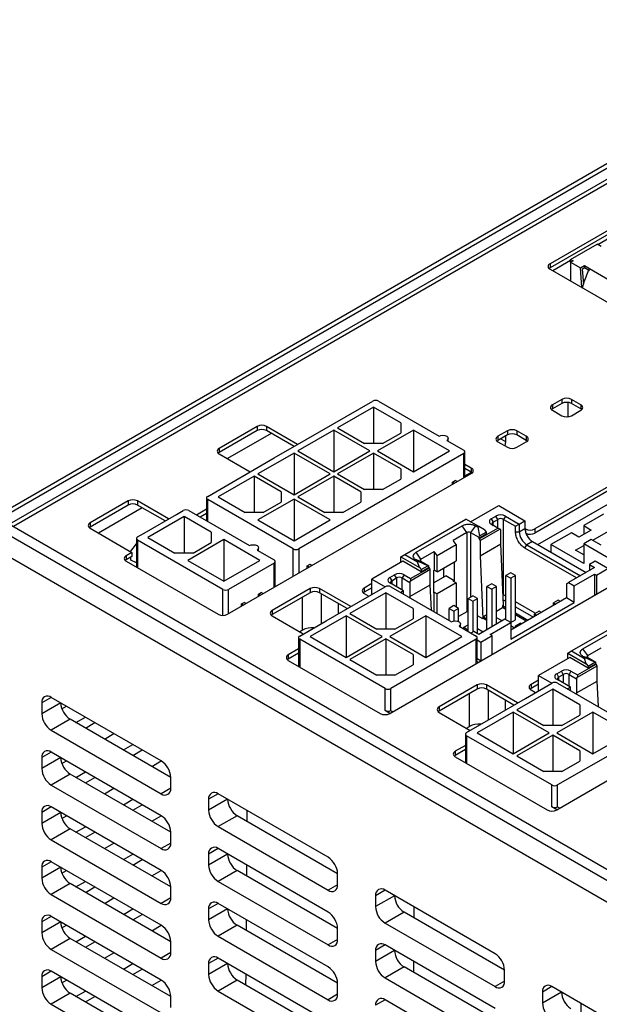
# Model space of a CAD drawing. Header units: millimetres. Extents: x 0 to 594, y 0 to 420.
# Tile 28 of 36: x 498 to 520, y 327 to 364. Entities that reach past the tile are written whole.
import ezdxf

# ---------------------------------------------------------------- set-up
doc = ezdxf.new("R2010")
doc.units = ezdxf.units.MM

msp = doc.modelspace()

# ---------------------------------------------------------------- linework, layer by layer
for p, q in [((529.2298, 363.83), (497.0565, 345.2567)), ((529.4798, 363.8052), (497.3065, 345.2319)), ((529.8334, 363.6011), (497.66, 345.0278)), ((529.8334, 363.4296), (497.8085, 344.9421)), ((530.1869, 361.8785), (517.8126, 354.7349)), ((530.1869, 361.7233), (517.8126, 354.5798)), ((520.8277, 356.157), (519.593, 355.4442)), ((518.5808, 354.8931), (519.5642, 355.4608)), ((519.7168, 355.3727), (519.5642, 355.4608)), ((518.5808, 354.8599), (517.9117, 354.4736)), ((518.5808, 354.8931), (518.6706, 354.8413)), ((518.5808, 354.7894), (518.5808, 354.8931)), ((518.6706, 354.8413), (518.5808, 354.7894)), ((518.5808, 354.7894), (518.5808, 354.0873)), ((518.5808, 354.7894), (518.9445, 354.5795)), ((517.8126, 354.7349), (517.8126, 354.5798)), ((517.8126, 354.5308), (522.7623, 351.6734)), ((518.9445, 354.5795), (519.0972, 354.6676)), ((519.0009, 353.8448), (518.9445, 354.5795)), ((519.0132, 354.5398), (519.103, 354.5917)), ((519.0132, 354.5398), (519.0561, 353.9809)), ((519.0972, 354.6676), (519.2813, 354.5613)), ((519.0972, 354.6676), (519.103, 354.5917)), ((519.103, 354.5917), (519.2851, 354.4866)), ((519.2813, 354.5613), (520.1793, 354.0429)), ((518.2545, 349.6834), (517.901, 349.4793)), ((518.2545, 349.6834), (518.2545, 349.5282)), ((518.9616, 349.4793), (518.6081, 349.6834)), ((518.6081, 349.6834), (518.6081, 349.5282)), ((508.7262, 348.1915), (511.2011, 349.6202)), ((511.2365, 349.3957), (509.893, 348.6201)), ((512.2441, 348.814), (511.2365, 349.3957)), ((511.2365, 349.3957), (511.2365, 348.0384)), ((511.4132, 349.6202), (513.676, 348.314)), ((518.2545, 349.5282), (517.901, 349.3241)), ((517.901, 349.4793), (517.901, 349.3241)), ((518.491, 349.033), (518.491, 349.5663)), ((518.9616, 349.3241), (518.6081, 349.5282)), ((518.9616, 349.4793), (518.9616, 349.3241)), ((517.901, 349.2752), (518.2545, 349.0711)), ((518.4532, 349.0294), (518.491, 349.0512)), ((518.6081, 349.0711), (518.9616, 349.2752)), ((506.8878, 348.6731), (505.4736, 347.8567)), ((506.8878, 348.6731), (506.8878, 348.5179)), ((508.4009, 348.0037), (507.2413, 348.6731)), ((507.2413, 348.6731), (507.2413, 348.5179)), ((509.893, 348.6201), (510.9006, 348.0384)), ((512.2441, 348.814), (512.2441, 348.4262)), ((506.8878, 348.5179), (505.4736, 347.7015)), ((507.4182, 348.4158), (505.7848, 347.4729)), ((508.2665, 347.9261), (507.2413, 348.5179)), ((507.5242, 347.4976), (508.7262, 348.1915)), ((509.7515, 348.5385), (508.408, 347.7629)), ((511.0951, 347.7629), (509.7515, 348.5385)), ((509.7515, 348.5385), (509.7515, 346.9873)), ((512.7214, 348.5385), (511.3779, 347.7629)), ((511.5723, 348.0384), (512.2441, 348.4262)), ((514.0649, 347.7629), (512.7214, 348.5385)), ((512.7214, 348.5385), (512.7214, 346.9873)), ((514.0174, 348.1169), (514.0174, 348.2323)), ((516.2216, 348.5098), (515.868, 348.3057)), ((516.2216, 348.3546), (515.868, 348.1505)), ((515.868, 348.3057), (515.868, 348.1505)), ((515.9731, 348.2112), (516.1509, 348.1085)), ((516.1509, 348.3138), (516.1509, 348.1085)), ((516.2216, 348.5098), (516.2216, 348.3546)), ((516.9287, 348.3057), (516.5751, 348.5098)), ((516.5751, 348.5098), (516.5751, 348.3546)), ((516.9287, 348.1505), (516.5751, 348.3546)), ((516.9287, 348.3057), (516.9287, 348.1505)), ((505.4736, 347.8567), (505.4736, 347.7015)), ((511.5723, 348.0384), (510.9006, 348.0384)), ((513.9588, 348.1507), (514.5952, 347.7833)), ((515.868, 348.1016), (516.2216, 347.8975)), ((516.5751, 347.8975), (516.9287, 348.1016)), ((522.727, 348.0199), (517.2469, 344.8564)), ((522.727, 347.8648), (517.2469, 344.7012)), ((505.0493, 346.0688), (507.5242, 347.4976)), ((505.4736, 347.6526), (506.6331, 346.9832)), ((508.2666, 347.6812), (506.9231, 346.9057)), ((509.6101, 346.9057), (508.2666, 347.6812)), ((508.2666, 347.6812), (508.2666, 346.1301)), ((508.408, 347.7629), (509.7515, 346.9873)), ((514.5952, 347.6608), (508.4434, 344.1095)), ((509.7515, 346.9873), (511.0951, 347.7629)), ((511.2365, 347.6812), (509.893, 346.9057)), ((512.2441, 347.0996), (511.2365, 347.6812)), ((511.2365, 347.6812), (511.2365, 346.324)), ((511.3779, 347.7629), (512.7214, 346.9873)), ((512.7214, 346.9873), (514.0649, 347.7629)), ((514.5952, 346.7545), (514.5952, 347.6608)), ((514.6392, 346.7799), (514.6392, 347.7221)), ((517.3531, 344.2725), (523.3282, 347.7218)), ((512.2441, 347.0996), (512.2441, 346.7118)), ((514.8781, 347.1219), (514.6392, 347.2598)), ((514.8781, 346.9668), (514.6392, 347.1047)), ((514.8781, 347.1219), (514.8781, 346.9668)), ((506.7817, 346.824), (505.4382, 346.0484)), ((505.7918, 341.6724), (514.8781, 346.9178)), ((507.7893, 346.2423), (506.7817, 346.824)), ((506.7817, 346.824), (506.7817, 345.4667)), ((506.9231, 346.9057), (508.2666, 346.1301)), ((508.2666, 346.1301), (509.6101, 346.9057)), ((509.7515, 346.824), (508.408, 346.0484)), ((510.7592, 346.2423), (509.7515, 346.824)), ((509.7515, 346.824), (509.7515, 345.4667)), ((509.893, 346.9057), (510.9006, 346.324)), ((514.6392, 346.8276), (514.8792, 346.9661)), ((519.4037, 344.436), (523.8583, 347.0076)), ((511.5723, 346.324), (512.2441, 346.7118)), ((514.171, 346.5994), (514.277, 346.6606)), ((514.171, 346.5096), (514.171, 346.5994)), ((514.171, 346.5994), (514.2487, 346.5545)), ((514.3548, 346.6157), (514.277, 346.6606)), ((505.0054, 346.0076), (505.0054, 345.1553)), ((505.4382, 346.0484), (506.4458, 345.4667)), ((507.7893, 346.2423), (507.7893, 345.8545)), ((508.408, 346.0484), (509.4157, 345.4667)), ((510.7592, 346.2423), (510.7592, 345.8545)), ((511.5723, 346.324), (510.9006, 346.324)), ((511.8375, 337.9781), (525.9797, 346.1422)), ((502.0794, 345.8973), (500.6652, 345.0809)), ((502.0794, 345.7421), (500.6652, 344.9257)), ((502.6098, 345.64), (500.9765, 344.6971)), ((502.0794, 345.8973), (502.0794, 345.7421)), ((503.5925, 345.2279), (502.433, 345.8973)), ((502.433, 345.8973), (502.433, 345.7421)), ((503.4582, 345.1503), (502.433, 345.7421)), ((508.2313, 344.1095), (505.0493, 345.9464)), ((505.0493, 345.13), (505.0493, 345.9464)), ((508.2666, 345.9668), (506.9231, 345.1912)), ((507.1176, 345.4667), (507.7893, 345.8545)), ((509.6101, 345.1912), (508.2666, 345.9668)), ((508.2666, 345.9668), (508.2666, 344.4156)), ((510.0874, 345.4667), (510.7592, 345.8545)), ((514.8516, 345.1146), (515.9034, 345.7218)), ((515.9034, 345.7218), (516.8756, 345.1606)), ((502.6805, 344.7014), (503.8826, 345.3953)), ((504.1654, 345.3137), (502.8219, 344.5381)), ((503.8826, 345.3953), (504.13, 345.5382)), ((505.173, 344.732), (504.1654, 345.3137)), ((504.1654, 345.3137), (504.1654, 343.9564)), ((504.3422, 345.5382), (506.6049, 344.2319)), ((505.0054, 345.5862), (504.6322, 345.3708)), ((505.0054, 345.431), (504.7666, 345.2932)), ((507.1176, 345.4667), (506.4458, 345.4667)), ((510.0874, 345.4667), (509.4157, 345.4667)), ((515.6205, 345.232), (515.7973, 345.334)), ((515.868, 345.2116), (515.7973, 345.334)), ((516.1509, 345.334), (516.0802, 345.2116)), ((516.1509, 345.334), (516.6635, 345.0381)), ((519.8101, 345.4054), (519.0677, 344.9768)), ((497.66, 345.0278), (531.7426, 325.3524)), ((500.6652, 345.0809), (500.6652, 344.9257)), ((506.9231, 345.1912), (508.2666, 344.4156)), ((508.2666, 344.4156), (509.6101, 345.1912)), ((512.3944, 343.9003), (514.6748, 345.2167)), ((512.8176, 343.9825), (514.5323, 344.9724)), ((514.7091, 344.7173), (514.5323, 344.9724)), ((515.1521, 344.9412), (514.6748, 345.2167)), ((515.0273, 344.9724), (514.8505, 344.7173)), ((515.1167, 344.9208), (515.0273, 344.9724)), ((515.1167, 344.9208), (515.1521, 344.9412)), ((515.1167, 344.9208), (515.1874, 344.5942)), ((515.3642, 344.8187), (515.1521, 344.9412)), ((515.1698, 344.4819), (515.868, 344.885)), ((515.6205, 345.232), (515.6912, 345.1095)), ((515.868, 344.885), (515.6205, 345.0279)), ((515.6912, 345.1095), (515.868, 345.2116)), ((515.6912, 344.9871), (515.6912, 345.1095)), ((515.868, 344.885), (515.868, 345.2116)), ((515.9387, 344.8442), (515.868, 344.885)), ((516.0802, 342.3945), (516.0802, 345.2116)), ((516.0802, 345.2116), (516.5221, 344.9564)), ((516.5221, 344.9564), (516.6635, 345.0381)), ((516.5221, 344.7523), (516.5221, 344.9564)), ((516.6635, 345.0381), (516.8756, 345.1606)), ((516.6635, 345.0381), (516.6635, 344.7523)), ((516.8756, 345.1606), (516.8756, 344.8748)), ((519.0677, 344.9768), (519.3505, 344.8135)), ((519.0677, 344.9768), (519.0677, 344.6502)), ((497.3065, 344.8237), (531.389, 325.1483)), ((500.6652, 344.8768), (502.2209, 343.9787)), ((502.433, 344.5585), (502.6805, 344.7014)), ((502.8219, 344.5381), (503.8295, 343.9564)), ((505.173, 344.732), (505.173, 344.3442)), ((514.7091, 344.7173), (514.2053, 344.4264)), ((514.7091, 344.7173), (514.7091, 341.7675)), ((514.8505, 344.7173), (515.1521, 344.5432)), ((514.8505, 344.7173), (514.8505, 342.3176)), ((515.4349, 344.6554), (515.1521, 344.4921)), ((515.1521, 344.5432), (515.1874, 344.5942)), ((515.1521, 344.5432), (515.1521, 344.4921)), ((515.1874, 344.5942), (515.4349, 344.7371)), ((515.2051, 344.4207), (515.9387, 344.8442)), ((515.3642, 344.8187), (515.4349, 344.7371)), ((515.4349, 344.7371), (515.4349, 344.6554)), ((515.9741, 344.8238), (515.9387, 344.8442)), ((515.9741, 344.293), (515.9741, 344.8238)), ((516.5221, 344.7523), (516.6635, 344.7523)), ((516.6635, 344.7523), (516.8756, 344.8748)), ((516.8933, 344.8564), (516.8757, 344.8665)), ((516.8933, 344.8564), (516.8933, 344.7509)), ((517.2469, 344.8564), (517.2469, 344.7012)), ((518.6081, 344.7114), (517.8479, 344.2726)), ((518.8909, 344.5482), (518.6081, 344.7114)), ((519.3505, 344.8135), (518.8909, 344.5482)), ((531.0355, 324.5359), (496.9529, 344.2113)), ((502.1855, 344.0277), (502.3891, 344.3047)), ((502.3891, 344.4973), (502.3891, 343.4326)), ((505.615, 342.5991), (502.433, 344.436)), ((502.433, 344.436), (502.433, 343.4072)), ((505.6503, 344.4564), (504.3068, 343.6808)), ((504.5013, 343.9564), (505.173, 344.3442)), ((506.9938, 343.6808), (505.6503, 344.4564)), ((505.6503, 344.4564), (505.6503, 342.9053)), ((506.9463, 344.0348), (506.9463, 344.1503)), ((513.6042, 343.8651), (514.3113, 344.2733)), ((514.3113, 344.2733), (514.2053, 344.4264)), ((514.3113, 344.2733), (514.3113, 343.6609)), ((515.1521, 344.4921), (515.1698, 344.4819)), ((515.1698, 344.4819), (515.2051, 344.4207)), ((515.2051, 344.4207), (515.2051, 343.8491)), ((515.2051, 343.8491), (515.9741, 344.293)), ((516.0773, 342.0084), (515.9741, 344.293)), ((516.8756, 344.1399), (516.9464, 344.2624)), ((517.1585, 344.3849), (516.9464, 344.2624)), ((516.9464, 344.2624), (518.9438, 343.1093)), ((517.1585, 344.3849), (519.156, 343.2317)), ((519.0677, 343.5685), (517.8479, 344.2726)), ((517.8479, 344.2726), (517.8479, 343.9869)), ((518.7672, 344.0685), (519.0677, 344.242)), ((519.3505, 344.4666), (519.0677, 344.3034)), ((520.146, 343.6808), (519.0677, 344.3034)), ((519.0677, 344.3034), (519.0677, 343.5685)), ((519.7218, 344.2523), (519.3505, 344.4666)), ((502.2209, 343.9787), (502.0087, 343.8563)), ((502.0087, 343.8563), (502.0087, 343.7011)), ((502.2209, 343.8236), (502.0087, 343.7011)), ((502.1855, 343.9991), (502.1855, 344.0277)), ((502.1855, 343.6919), (502.1855, 343.8032)), ((502.2209, 343.9787), (502.2209, 343.8236)), ((504.5013, 343.9564), (503.8295, 343.9564)), ((506.8878, 344.0686), (507.5242, 343.7013)), ((508.2313, 343.0807), (508.2313, 344.1095)), ((508.4434, 344.1095), (508.4434, 343.2031)), ((512.2529, 343.8186), (512.3944, 343.9003)), ((512.2529, 343.8186), (512.9424, 343.4206)), ((512.2529, 343.6145), (512.2529, 343.8186)), ((512.3944, 343.9003), (512.8717, 343.6247)), ((512.9943, 343.7274), (512.8176, 343.9825)), ((512.9943, 343.7274), (513.4982, 344.0182)), ((513.6042, 343.8651), (513.4982, 344.0182)), ((513.4982, 344.0182), (513.4982, 343.3139)), ((513.6042, 343.2527), (513.6042, 343.8651)), ((515.2051, 343.8491), (515.3112, 341.5016)), ((518.8024, 343.0276), (516.8756, 344.1399)), ((519.0677, 343.895), (518.7672, 344.0685)), ((502.0087, 343.6522), (505.4382, 341.6724)), ((502.3891, 343.5949), (502.1855, 343.6919)), ((504.3068, 343.6808), (505.6503, 342.9053)), ((505.6503, 342.9053), (506.9938, 343.6808)), ((507.5242, 343.5788), (505.8271, 342.5991)), ((507.5242, 342.6725), (507.5242, 343.5788)), ((507.5681, 342.6978), (507.5681, 343.64)), ((508.7616, 343.4766), (508.8677, 343.5378)), ((508.7616, 343.3868), (508.7616, 343.4766)), ((508.7616, 343.4766), (508.8394, 343.4317)), ((508.8677, 343.5378), (508.9454, 343.493)), ((512.3237, 343.6553), (511.1658, 342.9869)), ((513.0131, 343.2573), (512.3237, 343.6553)), ((512.9943, 343.6457), (512.8176, 343.6968)), ((512.907, 343.6451), (512.8176, 343.6968)), ((512.8717, 343.6247), (512.907, 343.6451)), ((512.9424, 343.4206), (512.8717, 343.6247)), ((513.2606, 343.4818), (512.907, 343.6451)), ((512.9424, 343.4206), (513.0131, 343.339)), ((512.9943, 343.6457), (512.9943, 343.7274)), ((513.2959, 343.4716), (512.9943, 343.6457)), ((513.0131, 343.339), (513.2606, 343.4818)), ((513.2959, 343.4206), (513.0131, 343.2573)), ((513.2606, 343.4818), (513.2959, 343.4716)), ((513.2959, 343.4206), (513.2959, 343.4716)), ((513.3136, 343.4104), (513.2959, 343.4206)), ((513.6042, 343.2527), (514.3113, 343.6609)), ((514.2406, 343.6201), (514.2406, 342.926)), ((519.4743, 343.4155), (518.502, 342.8542)), ((519.4919, 343.6502), (519.2798, 343.5277)), ((519.2798, 343.5277), (519.4743, 343.4155)), ((519.2798, 343.5277), (519.2798, 343.3644)), ((519.9692, 343.3747), (519.4919, 343.6502)), ((511.8375, 343.0481), (512.0143, 343.1502)), ((511.8375, 343.0481), (511.9082, 342.9256)), ((512.085, 343.0277), (512.0143, 343.1502)), ((512.3678, 343.1501), (512.2971, 343.0277)), ((512.3678, 343.1501), (512.6153, 343.0073)), ((512.6153, 343.0073), (513.3136, 343.4104)), ((512.6153, 342.9256), (513.349, 343.3491)), ((513.0131, 343.339), (513.0131, 343.2573)), ((513.349, 343.3491), (513.3136, 343.4104)), ((513.349, 342.7776), (513.349, 343.3491)), ((513.4628, 343.2935), (513.4982, 343.3139)), ((513.4628, 343.2935), (513.4628, 342.477)), ((513.4628, 342.8431), (513.9235, 343.1091)), ((513.6042, 343.2527), (513.4982, 343.3139)), ((513.8528, 343.0683), (513.8528, 343.3962)), ((514.2406, 342.926), (513.9235, 343.1091)), ((516.3453, 343.2214), (516.1685, 343.1193)), ((516.1685, 341.4663), (516.1685, 343.1193)), ((516.1685, 343.1193), (516.3453, 343.0173)), ((516.5221, 343.1193), (516.3453, 343.2214)), ((516.5221, 343.1193), (516.3453, 343.0173)), ((516.5221, 341.4658), (516.5221, 343.1193)), ((518.7141, 342.7317), (519.4743, 343.1706)), ((519.2798, 343.3644), (519.3328, 343.3338)), ((519.2798, 343.3644), (519.2798, 343.3032)), ((519.4743, 343.1706), (519.4743, 342.3867)), ((519.4743, 343.1706), (519.545, 343.1297)), ((519.545, 343.1297), (519.9692, 343.3747)), ((519.545, 343.1297), (519.545, 342.4275)), ((510.6708, 342.1297), (511.6607, 342.7012)), ((511.1658, 342.8153), (510.8829, 342.6521)), ((511.1658, 342.4154), (511.1658, 342.9869)), ((511.1658, 342.9869), (511.6607, 342.7011)), ((512.3502, 342.548), (511.8375, 342.844)), ((511.8729, 342.7012), (514.1356, 341.3949)), ((511.9082, 342.9256), (512.085, 343.0277)), ((511.9082, 342.9256), (511.9082, 342.8032)), ((512.085, 343.0277), (512.085, 342.7011)), ((512.2971, 343.0277), (512.58, 342.8644)), ((512.2971, 342.5787), (512.2971, 343.0277)), ((512.58, 342.8644), (512.6153, 342.9256)), ((512.58, 342.8644), (512.58, 342.3336)), ((512.58, 342.3336), (513.349, 342.7776)), ((512.6153, 343.0073), (512.6153, 342.9256)), ((513.392, 341.8242), (513.349, 342.7776)), ((514.3113, 342.8444), (513.6042, 342.4362)), ((514.2053, 342.9056), (514.2406, 342.926)), ((514.3113, 342.8444), (514.2053, 342.9056)), ((514.3113, 342.8444), (514.3113, 341.9464)), ((515.6382, 342.8132), (515.4614, 342.7111)), ((515.4614, 342.7111), (515.6382, 342.6091)), ((515.4614, 341.0989), (515.4614, 342.7111)), ((515.815, 342.7111), (515.6382, 342.8132)), ((515.815, 342.7111), (515.6382, 342.6091)), ((515.815, 341.303), (515.815, 342.7111)), ((516.3453, 343.0173), (516.3453, 341.3643)), ((518.4313, 342.8134), (518.502, 342.8542)), ((518.4313, 342.8134), (518.4313, 342.2826)), ((518.502, 342.8542), (518.7141, 342.7317)), ((518.7141, 342.1193), (518.7141, 342.7317)), ((505.615, 341.6301), (505.615, 342.5991)), ((505.8271, 341.6928), (505.8271, 342.5991)), ((506.9408, 342.4255), (507.0469, 342.4867)), ((506.9408, 342.3357), (506.9408, 342.4255)), ((506.9408, 342.4255), (507.0186, 342.3806)), ((507.1246, 342.4418), (507.0469, 342.4867)), ((508.8677, 342.6317), (507.4535, 341.8152)), ((508.8677, 342.4765), (507.4535, 341.6601)), ((508.5848, 341.0884), (508.5848, 342.3132)), ((508.8677, 342.6317), (508.8677, 342.4765)), ((510.3808, 341.9623), (509.2212, 342.6316)), ((509.2212, 342.6316), (509.2212, 342.4765)), ((510.2464, 341.8847), (509.2212, 342.4765)), ((509.2919, 341.3337), (509.2919, 342.4357)), ((511.6961, 342.4766), (510.3526, 341.7011)), ((511.1658, 342.6602), (510.8829, 342.4969)), ((510.8829, 342.6521), (510.8829, 342.4969)), ((510.8829, 342.448), (511.0525, 342.35)), ((512.7037, 341.895), (511.6961, 342.4766)), ((511.6961, 342.4766), (511.6961, 341.1194)), ((512.3502, 342.548), (512.2441, 342.4868)), ((512.3502, 342.4256), (512.3502, 342.548)), ((512.58, 342.3336), (512.5819, 342.2919)), ((513.4628, 342.477), (513.4982, 342.4974)), ((513.4982, 341.7629), (513.4982, 342.4974)), ((513.4982, 342.4974), (513.6042, 342.4362)), ((513.6042, 341.7017), (513.6042, 342.4362)), ((514.7543, 342.2621), (514.9311, 342.3641)), ((515.1079, 342.2621), (514.9311, 342.3641)), ((515.6382, 342.6091), (515.6382, 341.201)), ((516.1685, 342.3435), (516.0802, 342.3945)), ((518.0601, 334.3859), (532.2022, 342.55)), ((506.3044, 342.0581), (506.4105, 342.1193)), ((506.3044, 341.9683), (506.3044, 342.0581)), ((506.3044, 342.0581), (506.3822, 342.0132)), ((506.4882, 342.0744), (506.4105, 342.1193)), ((509.4687, 341.4357), (510.6708, 342.1297)), ((509.9283, 341.7011), (509.9283, 342.0683)), ((514.224, 341.9968), (514.0472, 341.8947)), ((514.4008, 341.8947), (514.224, 341.9968)), ((514.7543, 342.2621), (514.9311, 342.16)), ((514.7543, 341.0377), (514.7543, 342.2621)), ((514.9311, 342.16), (515.1079, 342.2621)), ((514.9311, 342.16), (514.9311, 341.0173)), ((515.1079, 340.9561), (515.1079, 342.2621)), ((516.0773, 342.0084), (516.042, 341.9879)), ((516.042, 341.9879), (516.0448, 341.9251)), ((516.1685, 341.9149), (516.042, 341.9879)), ((516.0678, 342.2179), (516.1685, 342.1598)), ((518.4313, 342.2826), (516.3453, 341.0784)), ((516.3453, 340.7519), (518.7141, 342.1193)), ((517.2643, 341.7109), (516.5221, 342.1394)), ((516.5221, 341.9557), (517.1935, 341.5681)), ((518.1131, 342.2009), (517.9363, 342.0988)), ((517.9363, 341.9969), (517.9363, 342.0988)), ((517.9363, 342.0988), (518.0246, 342.0478)), ((518.2014, 342.1499), (518.1131, 342.2009)), ((518.7141, 342.1193), (518.4313, 342.2826)), ((507.4535, 341.8152), (507.4535, 341.6601)), ((507.4535, 341.6111), (508.613, 340.9417)), ((510.2112, 341.6194), (508.8677, 340.8438)), ((511.5547, 340.8438), (510.2112, 341.6194)), ((510.2112, 341.6194), (510.2112, 340.0682)), ((510.3526, 341.7011), (511.3602, 341.1194)), ((513.181, 341.6194), (511.8375, 340.8438)), ((512.7037, 341.895), (512.7037, 341.5072)), ((514.5245, 340.8438), (513.181, 341.6194)), ((513.181, 341.6194), (513.181, 340.0682)), ((514.0472, 341.8947), (514.224, 341.7927)), ((514.0472, 341.4459), (514.0472, 341.8947)), ((514.4008, 341.8947), (514.224, 341.7927)), ((514.224, 341.7927), (514.224, 341.4246)), ((514.4008, 341.404), (514.4008, 341.8947)), ((514.7091, 341.7675), (514.4008, 341.5895)), ((515.3112, 341.5016), (515.1079, 341.6189)), ((515.4614, 341.6528), (515.3349, 341.5797)), ((515.3377, 341.5169), (515.3349, 341.5797)), ((515.3349, 341.5797), (515.4614, 341.5067)), ((515.815, 341.7924), (516.0448, 341.9251)), ((516.1685, 341.8536), (516.0448, 341.9251)), ((516.9814, 341.4456), (516.5221, 341.7108)), ((516.9284, 341.415), (516.5221, 341.6495)), ((517.406, 341.7927), (517.2292, 341.6906)), ((517.2292, 341.5887), (517.2292, 341.6906)), ((517.2292, 341.6906), (517.3175, 341.6396)), ((517.4943, 341.7417), (517.406, 341.7927)), ((518.6169, 340.3081), (520.8973, 341.6245)), ((508.4788, 340.8642), (509.4687, 341.4357)), ((512.032, 341.1194), (512.7037, 341.5072)), ((514.4185, 341.2316), (515.0548, 340.8642)), ((514.477, 341.1978), (514.477, 341.3133)), ((514.5952, 341.1903), (514.7543, 341.2822)), ((516.1332, 341.4867), (515.1609, 340.9254)), ((515.3377, 341.5169), (515.3112, 341.5016)), ((515.4614, 341.4454), (515.3377, 341.5169)), ((515.5852, 340.9254), (516.3453, 341.3643)), ((516.0267, 341.4253), (515.815, 341.5475)), ((516.3453, 341.3643), (516.1332, 341.4867)), ((516.3453, 341.3638), (516.5221, 341.4658)), ((516.3453, 341.3643), (516.3453, 340.7519)), ((516.4864, 341.1599), (516.3453, 341.2413)), ((516.5221, 341.2416), (516.6989, 341.3436)), ((516.5221, 341.2416), (516.575, 341.211)), ((516.5221, 341.1805), (516.5221, 341.2416)), ((516.7518, 341.3131), (516.6989, 341.3436)), ((519.0401, 340.3903), (520.7548, 341.3802)), ((508.4719, 341.0232), (508.5848, 341.0884)), ((508.8677, 340.8438), (510.2112, 340.0682)), ((510.2112, 340.0682), (511.5547, 340.8438)), ((512.032, 341.1194), (511.3602, 341.1194)), ((511.8375, 340.8438), (513.181, 340.0682)), ((513.181, 340.0682), (514.5245, 340.8438)), ((514.5952, 341.1903), (514.7543, 341.0985)), ((514.5952, 341.1296), (514.5952, 341.1903)), ((514.9665, 341.0377), (514.8604, 340.9765)), ((515.1609, 340.9254), (514.9665, 341.0377)), ((515.1079, 341.1393), (515.3196, 341.0171)), ((515.2316, 340.6397), (515.6559, 340.8846)), ((515.6559, 340.8846), (515.5852, 340.9254)), ((515.6559, 340.1824), (515.6559, 340.8846)), ((508.4348, 340.803), (508.4348, 339.7384)), ((511.6607, 338.9049), (508.4788, 340.7418)), ((508.4788, 340.7418), (508.4788, 339.713)), ((511.6961, 340.7622), (510.3526, 339.9866)), ((512.7037, 340.1805), (511.6961, 340.7622)), ((511.6961, 340.7622), (511.6961, 339.4049)), ((515.0548, 340.7418), (511.8729, 338.9049)), ((515.0548, 339.9252), (515.0548, 340.7418)), ((515.0988, 339.9865), (515.0988, 340.803)), ((515.0988, 340.7164), (515.2316, 340.6397)), ((515.2316, 340.6397), (515.2316, 339.9456)), ((508.4348, 340.3816), (508.0545, 340.162)), ((508.4348, 340.2264), (508.0545, 340.0069)), ((508.0545, 340.162), (508.0545, 340.0069)), ((512.7037, 340.1805), (512.7037, 339.7927)), ((518.4755, 340.2264), (518.6169, 340.3081)), ((518.4755, 340.2264), (519.1649, 339.8284)), ((518.4755, 340.0223), (518.4755, 340.2264)), ((518.6169, 340.3081), (519.0942, 340.0325)), ((519.2169, 340.1352), (519.0401, 340.3903)), ((519.2169, 340.1352), (519.7207, 340.426)), ((519.2169, 340.0535), (519.2169, 340.1352)), ((508.0545, 339.9579), (511.484, 337.9781)), ((510.3526, 339.9866), (511.3602, 339.4049)), ((512.032, 339.4049), (512.7037, 339.7927)), ((515.0548, 339.8355), (515.0548, 339.9252)), ((515.1326, 339.8803), (515.0548, 339.9252)), ((515.0988, 340.0223), (515.2387, 339.9416)), ((518.5462, 340.0631), (517.3883, 339.3947)), ((519.2356, 339.6651), (518.5462, 340.0631)), ((518.8379, 339.4151), (519.5361, 339.8182)), ((518.8379, 339.3334), (519.5715, 339.7569)), ((519.2169, 340.0535), (519.0401, 340.1046)), ((519.1296, 340.0529), (519.0401, 340.1046)), ((519.0942, 340.0325), (519.1296, 340.0529)), ((519.1649, 339.8284), (519.0942, 340.0325)), ((519.4831, 339.8896), (519.1296, 340.0529)), ((519.1649, 339.8284), (519.2356, 339.7468)), ((519.5185, 339.8794), (519.2169, 340.0535)), ((519.2356, 339.7468), (519.4831, 339.8896)), ((519.5185, 339.8284), (519.2356, 339.6651)), ((519.2356, 339.7468), (519.2356, 339.6651)), ((519.4831, 339.8896), (519.5185, 339.8794)), ((519.5185, 339.8284), (519.5185, 339.8794)), ((519.5361, 339.8182), (519.5185, 339.8284)), ((519.5715, 339.7569), (519.5361, 339.8182)), ((519.5715, 339.1854), (519.5715, 339.7569)), ((512.032, 339.4049), (511.3602, 339.4049)), ((517.3883, 338.8232), (517.3883, 339.3947)), ((517.3883, 339.3947), (517.8832, 339.1089)), ((518.0601, 339.4559), (518.2368, 339.558)), ((518.0601, 339.4559), (518.1308, 339.3334)), ((518.1308, 339.3334), (518.3075, 339.4355)), ((518.3075, 339.4355), (518.2368, 339.558)), ((518.3075, 339.4355), (518.3075, 339.1089)), ((518.5904, 339.558), (518.5197, 339.4355)), ((518.5197, 339.4355), (518.8025, 339.2722)), ((518.5197, 338.9865), (518.5197, 339.4355)), ((518.5904, 339.558), (518.8379, 339.4151)), ((518.8379, 339.4151), (518.8379, 339.3334)), ((515.0902, 339.0395), (513.676, 338.223)), ((515.0902, 339.0395), (515.0902, 338.8843)), ((516.6033, 338.3701), (515.4438, 339.0395)), ((515.4438, 339.0395), (515.4438, 338.8843)), ((516.8933, 338.5375), (517.8833, 339.109)), ((517.3883, 339.2231), (517.1055, 339.0599)), ((517.3883, 339.068), (517.1055, 338.9047)), ((517.1055, 339.0599), (517.1055, 338.9047)), ((518.5727, 338.9559), (518.0601, 339.2518)), ((518.0954, 339.109), (520.3582, 337.8027)), ((518.1308, 339.3334), (518.1308, 339.211)), ((518.8025, 339.2722), (518.8379, 339.3334)), ((518.8025, 339.2722), (518.8025, 338.7414)), ((518.8025, 338.7414), (519.5715, 339.1854)), ((519.6146, 338.232), (519.5715, 339.1854)), ((511.6607, 338.0883), (511.6607, 338.9049)), ((511.8729, 338.0883), (511.8729, 338.9049)), ((515.0902, 338.8843), (513.676, 338.0679)), ((514.8074, 337.4962), (514.8074, 338.721)), ((516.4689, 338.2925), (515.4438, 338.8843)), ((515.5145, 337.7415), (515.5145, 338.8435)), ((517.9186, 338.8845), (516.5751, 338.1089)), ((517.1055, 338.8558), (517.2751, 338.7578)), ((518.9263, 338.3028), (517.9186, 338.8845)), ((517.9186, 338.8845), (517.9186, 337.5272)), ((518.5727, 338.9559), (518.4667, 338.8946)), ((518.5727, 338.8334), (518.5727, 338.9559)), ((518.8025, 338.7414), (518.8044, 338.6997)), ((499.2157, 338.5774), (498.8621, 338.3733)), ((498.8621, 338.3733), (498.8621, 337.965)), ((499.5692, 338.3732), (498.8621, 337.965)), ((503.3169, 336.2098), (499.2157, 338.5774)), ((499.5692, 338.3732), (499.5692, 338.3733)), ((515.6912, 337.8435), (516.8933, 338.5375)), ((516.1509, 338.1089), (516.1509, 338.4761)), ((518.9263, 338.3028), (518.9263, 337.915)), ((499.6124, 338.1528), (499.7818, 338.2506)), ((511.8446, 337.9822), (511.6607, 338.0883)), ((511.8729, 338.0883), (511.9506, 338.0434)), ((513.676, 338.223), (513.676, 338.0679)), ((513.676, 338.0189), (514.8355, 337.3495)), ((516.4337, 338.0272), (515.0902, 337.2516)), ((517.7772, 337.2516), (516.4337, 338.0272)), ((516.4337, 338.0272), (516.4337, 336.476)), ((516.5751, 338.1089), (517.5828, 337.5272)), ((519.4036, 338.0272), (518.0601, 337.2516)), ((518.2545, 337.5272), (518.9263, 337.915)), ((520.7471, 337.2516), (519.4036, 338.0272)), ((519.4036, 338.0272), (519.4036, 336.476)), ((499.9228, 337.7608), (499.2157, 337.3526)), ((503.6704, 335.5973), (499.9228, 337.7608)), ((500.1353, 337.6381), (500.489, 337.8423)), ((500.489, 337.4339), (500.8427, 337.6381)), ((514.7013, 337.272), (515.6912, 337.8435)), ((499.2157, 337.3526), (503.3169, 334.985)), ((501.1961, 337.0257), (501.5499, 337.2299)), ((514.6574, 337.2108), (514.6574, 336.1462)), ((514.6944, 337.431), (514.8074, 337.4962)), ((515.0902, 337.2516), (516.4337, 336.476)), ((516.4337, 336.476), (517.7772, 337.2516)), ((518.2545, 337.5272), (517.5828, 337.5272)), ((518.0601, 337.2516), (519.4036, 336.476)), ((519.4036, 336.476), (520.7471, 337.2516)), ((501.9034, 336.6175), (502.2571, 336.8217)), ((517.8833, 335.3127), (514.7013, 337.1496)), ((514.7013, 337.1496), (514.7013, 336.1208)), ((517.9186, 337.17), (516.5751, 336.3944)), ((518.9263, 336.5883), (517.9186, 337.17)), ((517.9186, 337.17), (517.9186, 335.8127)), ((521.2774, 337.1496), (518.0954, 335.3127)), ((499.2157, 336.536), (498.8621, 336.3319)), ((503.3169, 334.1685), (499.2157, 336.5361)), ((502.2571, 336.4132), (502.6108, 336.6175)), ((514.6574, 336.7894), (514.277, 336.5698)), ((514.6574, 336.6342), (514.277, 336.4147)), ((514.277, 336.5698), (514.277, 336.4147)), ((518.9263, 336.5883), (518.9263, 336.2005)), ((498.8621, 336.3319), (498.8621, 335.9236)), ((499.5692, 336.3318), (498.8621, 335.9236)), ((499.5692, 336.3318), (499.5692, 336.332)), ((499.6124, 336.1114), (499.7818, 336.2092)), ((502.9642, 336.005), (503.3179, 336.2092)), ((514.277, 336.3657), (517.7065, 334.3859)), ((516.5751, 336.3944), (517.5828, 335.8127)), ((518.2545, 335.8127), (518.9263, 336.2005)), ((499.9228, 335.7195), (499.2157, 335.3113)), ((503.6704, 333.556), (499.9228, 335.7195)), ((500.1353, 335.5968), (500.489, 335.801)), ((518.2545, 335.8127), (517.5828, 335.8127)), ((500.489, 335.3926), (500.8427, 335.5968)), ((503.6704, 335.1892), (503.6704, 335.5975)), ((499.2157, 335.3113), (503.3169, 332.9437)), ((501.1961, 334.9844), (501.5499, 335.1886)), ((503.6704, 335.1891), (503.3169, 334.985)), ((505.4383, 334.9852), (505.0846, 334.7811)), ((509.5394, 332.6176), (505.4382, 334.9852)), ((517.8833, 334.4961), (517.8833, 335.3127)), ((518.0954, 334.4961), (518.0954, 335.3127)), ((501.9034, 334.5761), (502.2571, 334.7803)), ((505.0846, 334.7811), (505.0846, 334.3728)), ((505.7918, 334.781), (505.0846, 334.3728)), ((505.7918, 334.781), (505.7918, 334.7811)), ((499.2157, 334.4947), (498.8621, 334.2906)), ((498.8621, 334.2906), (498.8621, 333.8823)), ((499.5692, 334.2905), (498.8621, 333.8823)), ((503.3169, 332.1271), (499.2157, 334.4947)), ((499.5692, 334.2905), (499.5692, 334.2906)), ((502.2571, 334.3719), (502.6108, 334.5761)), ((506.523, 333.9506), (506.5261, 334.3572)), ((518.0671, 334.39), (517.8833, 334.4961)), ((518.0954, 334.4961), (518.1732, 334.4512)), ((499.6124, 334.0701), (499.7818, 334.1679)), ((502.9642, 333.9637), (503.3179, 334.1679)), ((506.1453, 334.1686), (505.4382, 333.7604)), ((509.893, 332.0051), (506.1453, 334.1686)), ((499.9228, 333.6781), (499.2157, 333.2699)), ((503.6704, 331.5146), (499.9228, 333.6781)), ((500.1353, 333.5554), (500.489, 333.7596)), ((500.489, 333.3512), (500.8427, 333.5554)), ((503.6704, 333.1479), (503.6704, 333.5561)), ((505.4382, 333.7604), (509.5394, 331.3928)), ((499.2157, 333.2699), (503.3169, 330.9023)), ((501.1961, 332.943), (501.5499, 333.1472)), ((503.6704, 333.1478), (503.3169, 332.9437)), ((505.4383, 332.9438), (505.0846, 332.7397)), ((509.5394, 330.5763), (505.4382, 332.9439)), ((499.2157, 332.4533), (498.8621, 332.2492)), ((503.3169, 330.0858), (499.2157, 332.4534)), ((501.9034, 332.5347), (502.2571, 332.7389)), ((502.2571, 332.3305), (502.6108, 332.5347)), ((505.0846, 332.7397), (505.0846, 332.3314)), ((505.7918, 332.7396), (505.0846, 332.3314)), ((505.7918, 332.7396), (505.7918, 332.7398)), ((498.8621, 332.2492), (498.8621, 331.8409)), ((499.5692, 332.2491), (498.8621, 331.8409)), ((499.5692, 332.2491), (499.5692, 332.2493)), ((499.6124, 332.0287), (499.7818, 332.1265)), ((502.9642, 331.9223), (503.3179, 332.1265)), ((506.1453, 332.1273), (505.4382, 331.7191)), ((509.893, 329.9638), (506.1453, 332.1273)), ((506.5076, 331.9182), (506.5106, 332.3248)), ((500.1353, 331.5141), (500.489, 331.7183)), ((505.4382, 331.7191), (509.5394, 329.3515)), ((509.893, 331.597), (509.893, 332.0053)), ((499.9228, 331.6368), (499.2157, 331.2286)), ((503.6704, 329.4733), (499.9228, 331.6368)), ((500.489, 331.3099), (500.8427, 331.5141)), ((503.6704, 331.1065), (503.6704, 331.5148)), ((509.893, 331.5969), (509.5394, 331.3928)), ((511.6608, 331.393), (511.3072, 331.1889)), ((515.762, 329.0255), (511.6607, 331.393)), ((499.2157, 331.2286), (503.3169, 328.861)), ((501.1961, 330.9017), (501.5499, 331.1059)), ((503.6704, 331.1064), (503.3169, 330.9023)), ((511.3072, 331.1889), (511.3072, 330.7806)), ((512.0143, 331.1888), (511.3072, 330.7806)), ((512.0143, 331.1888), (512.0143, 331.1889)), ((501.9034, 330.4934), (502.2571, 330.6976)), ((505.4383, 330.9025), (505.0846, 330.6984)), ((505.0846, 330.6984), (505.0846, 330.2901)), ((505.7918, 330.6983), (505.0846, 330.2901)), ((509.5394, 328.5349), (505.4382, 330.9025)), ((505.7918, 330.6983), (505.7918, 330.6984)), ((512.3678, 330.5764), (511.6607, 330.1682)), ((516.1155, 328.4129), (512.3678, 330.5764)), ((512.7455, 330.3584), (512.7486, 330.765)), ((499.2157, 330.412), (498.8621, 330.2079)), ((498.8621, 330.2079), (498.8621, 329.7996)), ((499.5692, 330.2078), (498.8621, 329.7996)), ((503.3169, 328.0444), (499.2157, 330.412)), ((499.5692, 330.2078), (499.5692, 330.2079)), ((502.2571, 330.2892), (502.6108, 330.4934)), ((506.4921, 329.8857), (506.4952, 330.2923)), ((499.6124, 329.9874), (499.7818, 330.0852)), ((502.9642, 329.881), (503.3179, 330.0852)), ((506.1453, 330.0859), (505.4382, 329.6777)), ((509.893, 327.9224), (506.1453, 330.0859)), ((509.893, 329.5557), (509.893, 329.9639)), ((511.6607, 330.1682), (515.762, 327.8006)), ((499.9228, 329.5954), (499.2157, 329.1872)), ((503.6704, 327.4319), (499.9228, 329.5954)), ((500.1353, 329.4727), (500.489, 329.6769)), ((500.489, 329.2685), (500.8427, 329.4727)), ((503.6704, 329.0651), (503.6704, 329.4734)), ((505.4382, 329.6777), (509.5394, 327.3101)), ((509.893, 329.5556), (509.5394, 329.3515)), ((499.2157, 329.1872), (503.3169, 326.8196)), ((511.6608, 329.3517), (511.3072, 329.1475)), ((511.3072, 329.1475), (511.3072, 328.7392)), ((512.0143, 329.1475), (511.3072, 328.7392)), ((515.762, 326.9841), (511.6607, 329.3517)), ((512.0143, 329.1475), (512.0143, 329.1476)), ((501.1961, 328.8603), (501.5499, 329.0645)), ((503.6704, 329.0651), (503.3169, 328.861)), ((505.4383, 328.8611), (505.0846, 328.657)), ((509.5394, 326.4936), (505.4382, 328.8612)), ((499.2157, 328.3706), (498.8621, 328.1665)), ((503.3169, 326.0031), (499.2157, 328.3707)), ((501.9034, 328.452), (502.2571, 328.6562)), ((502.2571, 328.2478), (502.6108, 328.452)), ((505.0846, 328.657), (505.0846, 328.2487)), ((505.7918, 328.6569), (505.0846, 328.2487)), ((505.7918, 328.6569), (505.7918, 328.6571)), ((512.3678, 328.5351), (511.6607, 328.1269)), ((516.1155, 326.3716), (512.3678, 328.5351)), ((512.7301, 328.326), (512.7332, 328.7326)), ((516.1155, 328.0048), (516.1155, 328.4131)), ((498.8621, 328.1665), (498.8621, 327.7582)), ((499.5692, 328.1664), (498.8621, 327.7582)), ((499.5692, 328.1664), (499.5692, 328.1666)), ((499.6124, 327.946), (499.7818, 328.0438)), ((502.9642, 327.8396), (503.3179, 328.0438)), ((506.1453, 328.0446), (505.4382, 327.6364)), ((509.893, 325.8811), (506.1453, 328.0446)), ((506.4767, 327.8533), (506.4798, 328.2599)), ((511.6607, 328.1269), (515.762, 325.7593)), ((516.1155, 328.0047), (515.762, 327.8006)), ((500.1353, 327.4314), (500.489, 327.6356)), ((505.4382, 327.6364), (509.5394, 325.2688)), ((509.893, 327.5143), (509.893, 327.9226)), ((517.8833, 327.8008), (517.5297, 327.5967)), ((521.9845, 325.4333), (517.8833, 327.8008)), ((499.9228, 327.5541), (499.2157, 327.1459)), ((503.6704, 325.3906), (499.9228, 327.5541)), ((500.489, 327.2272), (500.8427, 327.4314)), ((503.6704, 327.0238), (503.6704, 327.4321)), ((509.893, 327.5142), (509.5394, 327.3101)), ((511.6608, 327.3103), (511.3072, 327.1062)), ((515.762, 324.9427), (511.6607, 327.3103)), ((517.5297, 327.5967), (517.5297, 327.1884)), ((518.2368, 327.5966), (517.5297, 327.1884)), ((518.2368, 327.5966), (518.2368, 327.5967)), ((499.2157, 327.1459), (503.3169, 324.7783)), ((518.9681, 326.7662), (518.9711, 327.1728))]:
    msp.add_line(p, q)
at = {"flags": 128}
for points in [[(517.8126, 354.5798), (517.7815, 354.5579), (517.7785, 354.5553)], [(517.901, 349.3241), (517.8699, 349.3023), (517.8669, 349.2997)], [(518.9957, 349.2997), (518.9927, 349.3023), (518.9616, 349.3241)], [(513.676, 348.314), (513.7409, 348.339), (513.8174, 348.3478), (513.8939, 348.339), (513.9588, 348.314), (514.0022, 348.2765), (514.0174, 348.2323), (514.0022, 348.1881), (513.9588, 348.1507)], [(515.868, 348.1505), (515.8369, 348.1287), (515.834, 348.1261)], [(516.1509, 348.1085), (516.1441, 348.025), (516.1281, 347.9514)], [(516.9627, 348.1261), (516.9598, 348.1287), (516.9287, 348.1505)], [(505.4736, 347.7015), (505.4425, 347.6796), (505.4395, 347.677)], [(514.9121, 346.9423), (514.9092, 346.9449), (514.8781, 346.9668)], [(500.6652, 344.9257), (500.6341, 344.9039), (500.6312, 344.9013)], [(506.6049, 344.2319), (506.6698, 344.257), (506.7463, 344.2657), (506.8229, 344.257), (506.8878, 344.2319), (506.9311, 344.1945), (506.9463, 344.1503), (506.9311, 344.1061), (506.8878, 344.0686)], [(502.0087, 343.7011), (501.9776, 343.6792), (501.9747, 343.6766)], [(510.8829, 342.4969), (510.8518, 342.475), (510.8489, 342.4724)], [(507.4535, 341.6601), (507.4224, 341.6382), (507.4194, 341.6356)], [(514.1356, 341.3949), (514.2005, 341.4199), (514.277, 341.4287), (514.3536, 341.4199), (514.4185, 341.3949), (514.4618, 341.3574), (514.477, 341.3133), (514.4618, 341.2691), (514.4185, 341.2316)], [(508.0545, 340.0069), (508.0234, 339.985), (508.0205, 339.9824)], [(517.1055, 338.9047), (517.0744, 338.8829), (517.0714, 338.8802)], [(513.676, 338.0679), (513.6449, 338.046), (513.6419, 338.0434)], [(514.277, 336.4147), (514.2459, 336.3928), (514.243, 336.3902)]]:
    msp.add_lwpolyline(points, dxfattribs=at)
for centre, radius, start, end in [((517.8513, 354.6328), 0.1092, 110.78291, 249.21709), ((518.4313, 349.3422), 0.3842, 62.60912, 117.39039), ((511.3072, 349.4155), 0.2306, 62.6105, 117.3895), ((517.9397, 349.3772), 0.1092, 110.78291, 249.21709), ((518.4313, 349.1871), 0.3842, 62.60912, 117.39039), ((518.9229, 349.3772), 0.1092, 290.7839, 69.21758), ((518.4313, 349.4122), 0.3843, 242.60957, 297.39043), ((507.0645, 348.3319), 0.3843, 62.61008, 117.39017), ((507.0645, 348.1767), 0.3843, 62.61008, 117.39017), ((516.3984, 348.1686), 0.3843, 62.61023, 117.38977), ((515.9068, 348.2036), 0.1092, 110.78341, 249.21659), ((516.3984, 348.0135), 0.3843, 62.61023, 117.38977), ((516.8899, 348.2036), 0.1092, 290.78473, 69.21527), ((505.5123, 347.7546), 0.1092, 110.78207, 249.21719), ((516.3984, 348.2387), 0.3843, 242.60979, 297.39021), ((514.572, 347.7221), 0.0655, 290.78528, 69.21595), ((514.8393, 347.0198), 0.1092, 290.78473, 69.21527), ((505.0725, 346.0076), 0.0655, 110.78044, 249.2171), ((502.2562, 345.5561), 0.3842, 62.60907, 117.39069), ((502.2562, 345.401), 0.3842, 62.60907, 117.39069), ((504.2361, 345.3335), 0.2305, 62.60908, 117.39174), ((515.9741, 344.9929), 0.3843, 62.6092, 117.39031), ((500.704, 344.9788), 0.1092, 110.78388, 249.21686), ((515.6593, 345.1299), 0.1092, 110.78306, 249.21694), ((515.7145, 345.0483), 0.0655, 110.78255, 249.2156), ((515.9741, 345.0069), 0.2306, 62.61005, 117.38974), ((502.4562, 344.4973), 0.0655, 110.78547, 249.21206), ((514.7798, 344.5808), 0.1537, 62.60886, 117.39145), ((517.2776, 344.7802), 0.6147, 182.60535, 237.39465), ((517.4897, 344.9027), 0.6147, 182.60535, 237.39465), ((517.0701, 345.1975), 0.3843, 242.60941, 297.39071), ((517.0692, 345.0471), 0.3889, 246.31525, 297.18808), ((502.0475, 343.7542), 0.1092, 110.78241, 249.21611), ((508.3373, 344.3142), 0.2305, 242.60864, 297.39177), ((507.5009, 343.64), 0.0655, 290.78058, 69.21819), ((513.0098, 343.6865), 0.0437, 110.78365, 249.2182), ((511.8762, 342.946), 0.1092, 110.78488, 249.2166), ((512.1911, 342.809), 0.3843, 62.60929, 117.39021), ((512.1911, 342.823), 0.2306, 62.61136, 117.38925), ((511.7668, 342.4964), 0.2306, 62.61062, 117.38979), ((511.9315, 342.8644), 0.0655, 110.78441, 249.21868), ((505.721, 342.8038), 0.2306, 242.61137, 297.38904), ((509.0444, 342.2905), 0.3842, 62.60865, 117.39086), ((509.0444, 342.1353), 0.3842, 62.60865, 117.39086), ((510.9216, 342.55), 0.1092, 110.78196, 249.21619), ((505.615, 342.0135), 0.3843, 242.60976, 297.39073), ((507.4922, 341.7132), 0.1092, 110.78226, 249.21627), ((508.502, 340.803), 0.0655, 110.78058, 249.21819), ((508.9319, 340.4277), 0.7463, 84.06747, 117.71755), ((515.0316, 340.803), 0.0655, 290.78363, 69.21452), ((508.0932, 340.06), 0.1092, 110.78358, 249.21753), ((519.2324, 340.0943), 0.0437, 110.78373, 249.21812), ((515.0237, 339.994), 0.0754, 294.37316, 354.30618), ((518.0988, 339.3539), 0.1092, 110.78467, 249.21662), ((518.4136, 339.2168), 0.3843, 62.60926, 117.39031), ((518.4136, 339.2308), 0.2306, 62.61148, 117.38908), ((515.267, 338.6983), 0.3842, 62.60861, 117.39096), ((517.1442, 338.9578), 0.1092, 110.78205, 249.21629), ((517.9893, 338.9042), 0.2306, 62.61073, 117.38984), ((518.154, 339.2722), 0.0655, 110.78478, 249.21846), ((511.7668, 339.1096), 0.2305, 242.60875, 297.39187), ((515.267, 338.5431), 0.3842, 62.60861, 117.39096), ((499.0776, 338.4082), 0.2184, 50.79688, 189.21405), ((500.3368, 338.4081), 0.7684, 182.60542, 237.39455), ((499.6297, 337.9999), 0.7684, 182.60542, 237.39455), ((511.6607, 338.3193), 0.3843, 242.60926, 297.39031), ((511.7668, 338.293), 0.2305, 242.60875, 297.39187), ((513.7147, 338.121), 0.1092, 110.78205, 249.21629), ((515.1544, 336.8356), 0.7462, 84.10606, 117.71854), ((514.7245, 337.2108), 0.0655, 110.7804, 249.2179), ((499.0776, 336.3669), 0.2184, 50.79685, 189.21408), ((514.3158, 336.4678), 0.1092, 110.78355, 249.21765), ((500.3368, 336.3668), 0.7684, 182.60546, 237.39448), ((502.9028, 335.5625), 0.7684, 2.60547, 57.39447), ((499.6297, 335.9586), 0.7684, 182.60546, 237.39448), ((503.4549, 335.1542), 0.2184, 230.79671, 9.21414), ((505.3002, 334.816), 0.2184, 50.79678, 189.21397), ((517.9893, 335.5174), 0.2305, 242.60879, 297.39177), ((506.5594, 334.8159), 0.7684, 182.60546, 237.39457), ((499.0776, 334.3255), 0.2184, 50.79685, 189.21408), ((500.3368, 334.3254), 0.7684, 182.60545, 237.3945), ((505.8523, 334.4077), 0.7684, 182.60546, 237.39457), ((517.8833, 334.7271), 0.3843, 242.60925, 297.39033), ((517.9893, 334.7008), 0.2305, 242.60879, 297.39177), ((499.6297, 333.9172), 0.7684, 182.60545, 237.3945), ((502.9028, 333.5212), 0.7684, 2.60546, 57.39448), ((503.4549, 333.1129), 0.2184, 230.79685, 9.21408), ((505.3002, 332.7747), 0.2184, 50.79675, 189.214), ((499.0776, 332.2842), 0.2184, 50.79681, 189.21411), ((506.5594, 332.7746), 0.7684, 182.6055, 237.3945), ((509.1254, 331.9703), 0.7684, 2.60546, 57.39454), ((500.3368, 332.2841), 0.7684, 182.60544, 237.3945), ((502.9028, 331.4798), 0.7684, 2.60546, 57.39448), ((505.8523, 332.3664), 0.7684, 182.6055, 237.3945), ((499.6297, 331.8759), 0.7684, 182.60544, 237.3945), ((509.6774, 331.562), 0.2184, 230.79651, 9.21415), ((511.5227, 331.2238), 0.2184, 50.79676, 189.21408), ((503.4549, 331.0715), 0.2184, 230.79682, 9.2141), ((505.3002, 330.7333), 0.2184, 50.79675, 189.214), ((512.7819, 331.2237), 0.7684, 182.60541, 237.39459), ((506.5594, 330.7332), 0.7684, 182.60549, 237.39452), ((509.1254, 329.929), 0.7684, 2.60544, 57.39456), ((512.0748, 330.8155), 0.7684, 182.60541, 237.39459), ((499.0776, 330.2428), 0.2184, 50.7968, 189.21409), ((500.3368, 330.2427), 0.7684, 182.60545, 237.39449), ((505.8523, 330.325), 0.7684, 182.60549, 237.39452), ((502.9028, 329.4385), 0.7684, 2.60544, 57.3945), ((499.6297, 329.8345), 0.7684, 182.60545, 237.39449), ((509.6774, 329.5207), 0.2184, 230.79665, 9.2141), ((511.5227, 329.1825), 0.2184, 50.79673, 189.21411), ((512.7819, 329.1824), 0.7684, 182.60545, 237.39452), ((503.4549, 329.0302), 0.2184, 230.79681, 9.21411), ((505.3002, 328.692), 0.2184, 50.79671, 189.21403), ((512.0748, 328.7742), 0.7684, 182.60545, 237.39452), ((515.3479, 328.3782), 0.7684, 2.60551, 57.39449), ((499.0776, 328.2015), 0.2184, 50.79671, 189.21414), ((506.5594, 328.6919), 0.7684, 182.60549, 237.39452), ((509.1254, 327.8876), 0.7684, 2.60544, 57.39456), ((500.3368, 328.2014), 0.7684, 182.60546, 237.39448), ((502.9028, 327.3971), 0.7684, 2.60545, 57.3945), ((505.8523, 328.2837), 0.7684, 182.60549, 237.39452), ((515.9, 327.9698), 0.2184, 230.79661, 9.21405), ((499.6297, 327.7932), 0.7684, 182.60546, 237.39448), ((517.7453, 327.6316), 0.2184, 50.79677, 189.21393), ((509.6774, 327.4793), 0.2184, 230.79661, 9.21411), ((511.5227, 327.1411), 0.2184, 50.79673, 189.21411), ((519.0044, 327.6315), 0.7684, 182.60548, 237.39457), ((518.2973, 327.2233), 0.7684, 182.60548, 237.39457)]:
    msp.add_arc(centre, radius, start, end)
for points, knots in [([(519.2813, 354.5613), (519.2625, 354.5192), (519.1684, 354.3079), (519.0661, 354.0548), (519.0128, 353.844), (519.0038, 353.8082)], [0, 0, 0, 0, 0.1714038, 0.8591946, 1, 1, 1, 1]), ([(514.5323, 344.9724), (514.5684, 344.989), (514.6407, 345.0221), (514.7798, 345.0363), (514.9188, 345.0221), (514.9911, 344.989), (515.0273, 344.9724)], [0, 0, 0, 0, 0.2500043, 0.5000006, 0.7500017, 1, 1, 1, 1]), ([(516.8756, 344.1399), (516.8293, 344.1728), (516.7367, 344.2386), (516.6198, 344.4005), (516.538, 344.5826), (516.5274, 344.6957), (516.5221, 344.7523)], [0, 0, 0, 0, 0.2499994, 0.5, 0.7500006, 1, 1, 1, 1]), ([(512.8176, 343.6968), (512.7889, 343.7176), (512.7314, 343.7594), (512.7069, 343.8396), (512.7314, 343.9199), (512.7889, 343.9616), (512.8176, 343.9825)], [0, 0, 0, 0, 0.2500005, 0.4999986, 0.7500016, 1, 1, 1, 1]), ([(514.7543, 341.7815), (514.75, 341.7811), (514.7326, 341.7796), (514.7192, 341.7727), (514.7091, 341.7675)], [0, 0, 0, 0, 0.250834, 1, 1, 1, 1]), ([(519.0401, 340.1046), (519.0114, 340.1254), (518.954, 340.1672), (518.9294, 340.2474), (518.954, 340.3277), (519.0114, 340.3694), (519.0401, 340.3903)], [0, 0, 0, 0, 0.2500004, 0.4999992, 0.7500016, 1, 1, 1, 1])]:
    msp.add_open_spline(points, degree=3, knots=knots)

doc.saveas('drawing.dxf')
